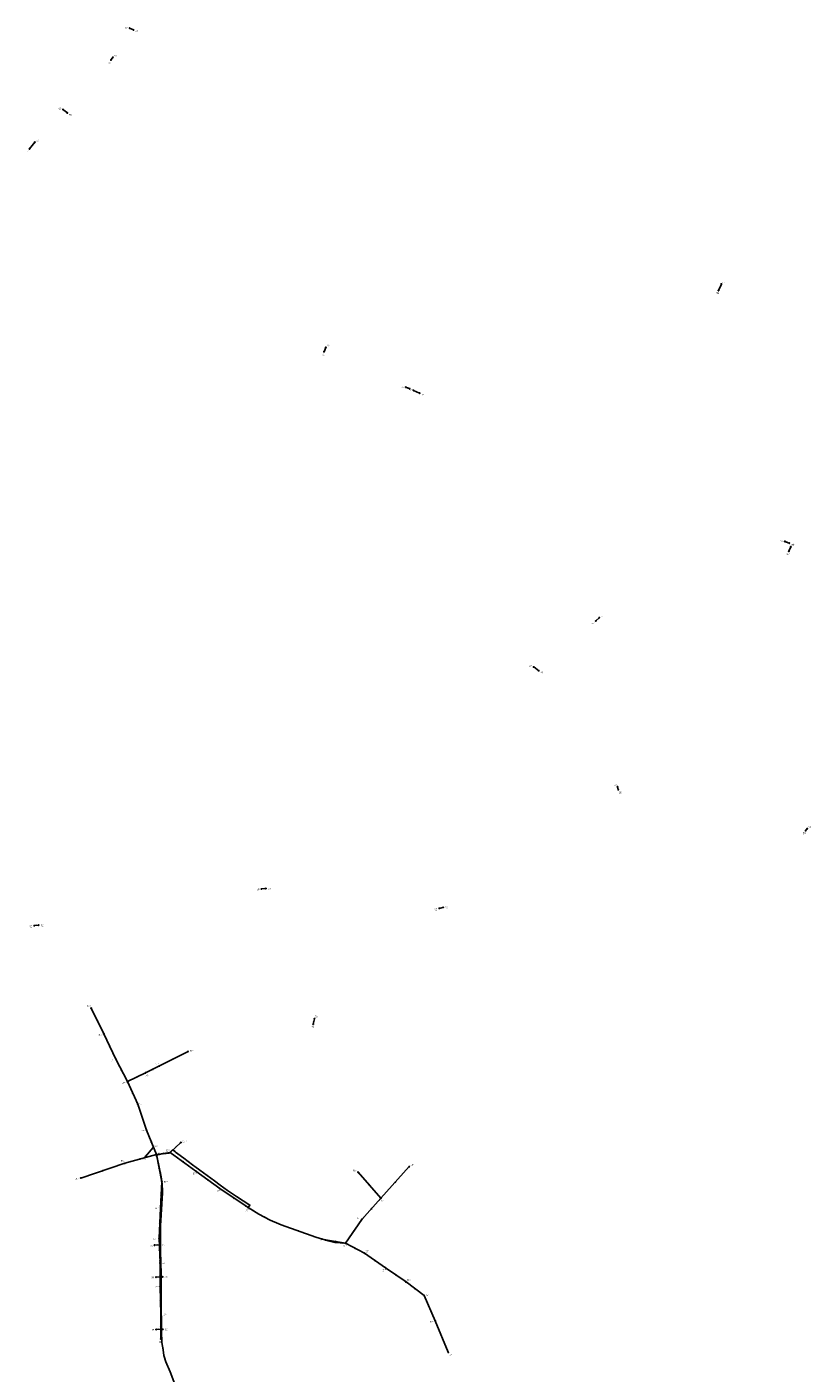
# Model space of a CAD drawing. Header units: metres. Extents: x 179992 to 198392, y 351761 to 369438.
# Tile 170 of 194: x 191880 to 193623, y 366114 to 369105. Entities that reach past the tile are written whole.
import ezdxf

# ---------------------------------------------------------------- set-up
doc = ezdxf.new("R2010")
doc.units = ezdxf.units.M

msp = doc.modelspace()

# ---------------------------------------------------------------- linework, layer by layer
at = {"layer": 'B-WE-RI-DRAINAGE-DRAIN', "linetype": 'Continuous'}
msp.add_lwpolyline([(192107.849, 369101.929), (192116.68, 369098.03)], dxfattribs=at)
at = {"layer": 'B-WE-RI-DRAINAGE-DRAIN_BETON_300', "linetype": 'Continuous'}
for points in [[(192066.374, 369031.339), (192070.961, 369037.073)], [(192721.917, 368304.33), (192730.403, 368300.889)], [(192739.119, 368296.99), (192752.536, 368291.027)], [(193144.177, 367784.888), (193151.883, 367792.021)]]:
    msp.add_lwpolyline(points, dxfattribs=at)
at = {"layer": 'B-WE-RI-DRAINAGE-DRAIN_BETON_400', "linetype": 'Continuous'}
for points in [[(193194.067, 367409.873), (193192.347, 367416.18)], [(192163.161, 366397.859), (192174.904, 366398.563)]]:
    msp.add_lwpolyline(points, dxfattribs=at)
at = {"layer": 'B-WE-RI-DRAINAGE-DRAIN_BETON_500', "linetype": 'Continuous'}
for points in [[(191959.763, 368921.212), (191969.511, 368913.643)], [(191885.45, 368833.723), (191897.147, 368848.631)], [(192540.043, 368383.116), (192544.172, 368392.749)], [(192516.002, 366889.015), (192518.869, 366901.056)], [(192143.302, 366595.197), (192160.458, 366614.739)], [(192166.97, 366210.67), (192181.59, 366211.022)]]:
    msp.add_lwpolyline(points, dxfattribs=at)
at = {"layer": 'B-WE-RI-DRAINAGE-DRAIN_BETON_600', "linetype": 'Continuous'}
msp.add_lwpolyline([(193564.498, 367961.556), (193574.246, 367957.542)], dxfattribs=at)
at = {"layer": 'B-WE-RI-DRAINAGE-DRAIN_BETON_700', "linetype": 'Continuous'}
for points in [[(193610.578, 367318.719), (193614.133, 367323.421)], [(192796.203, 367146.254), (192804.69, 367148.433)]]:
    msp.add_lwpolyline(points, dxfattribs=at)
at = {"layer": 'B-WE-RI-DRAINAGE-DRAIN_BETON_800', "linetype": 'Continuous'}
for points in [[(192401.167, 367189.383), (192410.8, 367190.3)], [(191896.046, 367107.869), (191905.909, 367109.016)], [(192166.446, 366326.93), (192181.243, 366327.575)]]:
    msp.add_lwpolyline(points, dxfattribs=at)
at = {"layer": 'B-WE-RI-DRAINAGE-DRAIN_PVC_315', "linetype": 'Continuous'}
for points in [[(193416.978, 368519.194), (193423.285, 368533.528)], [(193017.299, 367674.334), (193006.06, 367682.591)]]:
    msp.add_lwpolyline(points, dxfattribs=at)
at = {"layer": 'B-WE-RI-DRAINAGE-DRAIN_PVC_400', "linetype": 'Continuous'}
msp.add_lwpolyline([(193573.214, 367939.538), (193577.457, 367949.515)], dxfattribs=at)
at = {"layer": 'B-WE-RI-DRAINAGE-RIOOLPUT_INSPECTIEPUT'}
for centre in [(192107.85, 369101.93), (192116.68, 369098.03), (192070.96, 369037.07), (192066.37, 369031.34), (191959.76, 368921.21), (191969.51, 368913.64), (191885.45, 368833.72), (191897.15, 368848.63), (193423.29, 368533.53), (193416.98, 368519.19), (192540.04, 368383.12), (192544.17, 368392.75), (192721.92, 368304.33), (192730.4, 368300.89), (192739.12, 368296.99), (192752.54, 368291.03), (193564.5, 367961.56), (193574.25, 367957.54), (193573.21, 367939.54), (193577.46, 367949.52), (193144.18, 367784.89), (193151.88, 367792.02), (193006.06, 367682.59), (193017.3, 367674.33), (193192.35, 367416.18), (193194.07, 367409.87), (193610.58, 367318.72), (193614.13, 367323.42), (192401.17, 367189.38), (192410.8, 367190.3), (192796.2, 367146.25), (192804.69, 367148.43), (191896.05, 367107.87), (191905.91, 367109.02), (192516, 366889.02), (192518.87, 366901.06), (192160.46, 366614.74), (192143.3, 366595.2), (192163.16, 366397.86), (192174.9, 366398.56), (192166.45, 366326.93), (192181.24, 366327.58), (192166.97, 366210.67), (192181.59, 366211.02)]:
    msp.add_circle(centre, 0.8, dxfattribs=at)
at = {"layer": 'B-WE-RI-PERSLEIDING-POMPPUT'}
msp.add_circle((192587.71, 366402.1), 0.8, dxfattribs=at)
at = {"layer": 'B-WE-RI-PERSLEIDING-RIOOLPUT_INSPECTIEPUT'}
msp.add_circle((192168.11, 366596.09), 0.8, dxfattribs=at)
at = {"layer": 'B-WE-RI-PERSLEIDING_PP_75', "linetype": 'Continuous'}
for points in [[(192167.4, 366599.23), (192173.674, 366571.041), (192178.237, 366549.596), (192180.062, 366534.54), (192180.974, 366514.008), (192176.412, 366440.55), (192176.412, 366384.887), (192177.781, 366334.242), (192178.237, 366275.384), (192178.693, 366206.945), (192179.606, 366181.851), (192180.974, 366173.182), (192182.8, 366165.265), (192184.168, 366153.106), (192188.731, 366138.506), (192197.856, 366116.149), (192228.882, 366034.479), (192270.401, 365919.501), (192267.171, 365911.054)], [(192167.4, 366599.23), (192168.106, 366596.092), (192173.674, 366571.041), (192178.237, 366549.596), (192180.062, 366534.54), (192180.974, 366514.008), (192176.412, 366440.55), (192176.412, 366384.887), (192177.781, 366334.242), (192178.237, 366275.384), (192178.693, 366206.945), (192179.606, 366181.851), (192180.974, 366173.182), (192182.8, 366165.265), (192184.168, 366153.106), (192188.731, 366138.506), (192197.856, 366116.149), (192228.882, 366034.479)], [(192587.71, 366402.1), (192564.233, 366404.049), (192549.176, 366407.243), (192521.801, 366415.912), (192444.693, 366442.832), (192420.055, 366453.326), (192394.96, 366467.013), (192371.265, 366481.315), (192375.184, 366487.029), (192345.557, 366506.201), (192325.631, 366519.435), (192309.176, 366531.395), (192296.249, 366541.155), (192272.368, 366558.742), (192247.835, 366576.757), (192228.72, 366591.006), (192210.06, 366604.415), (192208.847, 366605.888), (192203.487, 366609.412), (192195.865, 366602.553), (192189.487, 366601.755), (192181.312, 366600.578), (192170.78, 366598.845), (192168.106, 366596.092)], [(192371.11, 366481.43), (192394.96, 366467.013), (192420.055, 366453.326), (192444.693, 366442.832), (192521.801, 366415.912), (192549.176, 366407.243), (192564.233, 366404.049), (192587.71, 366402.1)]]:
    msp.add_lwpolyline(points, dxfattribs=at)
at = {"layer": 'B-WE-RI-VWA-POMPPUT'}
msp.add_circle((192167.4, 366599.23), 0.8, dxfattribs=at)
at = {"layer": 'B-WE-RI-VWA-RIOOLLEIDING', "linetype": 'Continuous'}
for points in [[(192050.52, 366867.39), (192022.49, 366924.56)], [(192077.52, 366811.27), (192050.52, 366867.39)], [(192174.13, 366796.14), (192237.82, 366828.25)], [(192102.85, 366761.18), (192077.52, 366811.27)], [(192143.18, 366780.8), (192174.13, 366796.14)], [(192102.85, 366761.18), (192143.18, 366780.8)], [(192125.81, 366711.18), (192102.85, 366761.18)], [(192145.35, 366653.74), (192125.81, 366711.18)], [(192145.35, 366653.74), (192167.4, 366599.23)], [(192198.15, 366603.64), (192221.72, 366625.91)], [(192097.16, 366579.77), (192167.4, 366599.23)], [(192198.15, 366603.64), (192167.4, 366599.23)], [(192179.39, 366538.94), (192167.4, 366599.23)], [(192255.06, 366562.55), (192198.15, 366603.64)], [(191999.63, 366547.01), (192097.16, 366579.77)], [(192308.19, 366523.73), (192255.06, 366562.55)], [(192666.56, 366502.19), (192615.56, 366560.19)], [(192666.56, 366502.19), (192729.64, 366572.48)], [(192176.9, 366480.19), (192179.39, 366538.94)], [(192371.11, 366481.43), (192308.19, 366523.73)], [(192624.2, 366455.24), (192666.56, 366502.19)], [(192173.45, 366413.14), (192176.9, 366480.19)], [(192587.71, 366402.1), (192624.2, 366455.24)], [(192175.52, 366358.3), (192173.45, 366413.14)], [(192543.45, 366409.38), (192587.71, 366402.1)], [(192587.71, 366402.1), (192629.65, 366380.15)], [(192629.65, 366380.15), (192676.65, 366347.78)], [(192175.52, 366358.3), (192175.99, 366306.3)], [(192676.65, 366347.78), (192722.38, 366316.14)], [(192722.38, 366316.14), (192762.98, 366285.78)], [(192177.64, 366244.83), (192175.99, 366306.3)], [(192762.98, 366285.78), (192787.14, 366230.03)], [(192177.35, 366189.52), (192177.64, 366244.83)], [(192787.14, 366230.03), (192816.23, 366159.9)]]:
    msp.add_lwpolyline(points, dxfattribs=at)
at = {"layer": 'B-WE-RI-VWA-RIOOLPUT_INSPECTIEPUT'}
for centre in [(192022.49, 366924.56), (192050.52, 366867.39), (192237.82, 366828.25), (192077.52, 366811.27), (192174.13, 366796.14), (192102.85, 366761.18), (192143.18, 366780.8), (192125.81, 366711.18), (192145.35, 366653.74), (192221.72, 366625.91), (192198.15, 366603.64), (192097.16, 366579.77), (192255.06, 366562.55), (192615.56, 366560.19), (192729.64, 366572.48), (191999.63, 366547.01), (192179.39, 366538.94), (192308.19, 366523.73), (192666.56, 366502.19), (192176.9, 366480.19), (192371.11, 366481.43), (192624.2, 366455.24), (192173.45, 366413.14), (192543.45, 366409.38), (192629.65, 366380.15), (192175.52, 366358.3), (192676.65, 366347.78), (192722.38, 366316.14), (192175.99, 366306.3), (192762.98, 366285.78), (192177.64, 366244.83), (192787.14, 366230.03), (192177.35, 366189.52), (192816.23, 366159.9)]:
    msp.add_circle(centre, 0.8, dxfattribs=at)
at = {"layer": 'B-WE-RI-VWA_STROMINGSRICHTING'}
for points in [[(192036.52, 366897.58), (192036.51, 366895.97), (192035.22, 366896.95)], [(192064.04, 366840.94), (192064.02, 366839.33), (192062.75, 366840.32)], [(192090.18, 366787.83), (192090.18, 366786.22), (192088.89, 366787.19)], [(192123.99, 366772.27), (192123.02, 366770.99), (192124.62, 366770.97)], [(192159.63, 366789.75), (192158.65, 366788.47), (192160.26, 366788.46)], [(192114.38, 366737.79), (192114.33, 366736.18), (192113.07, 366737.19)], [(192135.8, 366684.06), (192135.58, 366682.46), (192134.43, 366683.59)], [(192156.5, 366628.09), (192156.38, 366626.48), (192155.17, 366627.55)], [(192130.7, 366589.81), (192132.28, 366589.5), (192131.08, 366588.42)], [(192184.1, 366602.35), (192182.77, 366601.43), (192184.3, 366600.93)], [(192228.19, 366582.84), (192226.6, 366583.09), (192227.35, 366581.67)], [(192046.8, 366563.61), (192048.4, 366563.39), (192047.26, 366562.25)], [(192174.38, 366567.81), (192173.4, 366569.08), (192172.97, 366567.53)], [(192283.21, 366542.87), (192281.62, 366543.14), (192282.36, 366541.71)], [(192640.65, 366532.75), (192641.06, 366531.19), (192639.57, 366531.8)], [(192698.53, 366538.89), (192698.1, 366537.33), (192699.6, 366537.93)], [(192177.36, 366508.16), (192178.15, 366509.57), (192178.8, 366508.1)], [(192341.25, 366502.37), (192339.65, 366502.58), (192340.44, 366501.18)], [(192645.81, 366480.27), (192645.38, 366478.71), (192646.88, 366479.3)], [(192174.38, 366445.26), (192175.17, 366446.67), (192175.82, 366445.19)], [(192564.28, 366406.68), (192565.58, 366405.74), (192564.04, 366405.26)], [(192606.18, 366430.26), (192605.96, 366428.67), (192607.36, 366429.45)], [(192175.26, 366384.31), (192174.48, 366385.72), (192173.82, 366384.25)], [(192610.29, 366391.1), (192608.68, 366391.12), (192609.62, 366389.82)], [(192654.74, 366363.74), (192653.15, 366363.97), (192653.93, 366362.56)], [(192176.49, 366330.87), (192175.76, 366332.3), (192175.05, 366330.85)], [(192701.11, 366331.73), (192699.52, 366331.96), (192700.29, 366330.55)], [(192744.26, 366300.67), (192742.68, 366300.96), (192743.4, 366299.52)], [(192177.57, 366274.14), (192176.82, 366275.57), (192176.13, 366274.11)], [(192776.29, 366256.87), (192775.06, 366257.91), (192774.97, 366256.3)], [(192176.77, 366215.74), (192177.49, 366217.18), (192178.21, 366215.73)], [(192802.9, 366193.91), (192801.68, 366194.97), (192801.57, 366193.36)]]:
    msp.add_lwpolyline(points, dxfattribs=at)

# ---------------------------------------------------------------- texts
at = {"layer": 'B-WE-RI-DRAINAGE_AFM'}
for s, rotation, p in [('300', 51.34, (192067.09, 369033.49)), ('500', -37.83, (191963.88, 368919.02)), ('500', 51.88, (191889.71, 368840.45)), ('315', 66.25, (193418.79, 368525.25)), ('500', 66.8, (192540.78, 368386.81)), ('300', -22.07, (192725, 368303.94)), ('300', -23.96, (192744.72, 368295.34)), ('600', -22.38, (193568.23, 367960.88)), ('400', 66.96, (193574, 367943.4)), ('300', 42.79, (193146.36, 367787.98)), ('315', -36.3, (193010.88, 367680.03)), ('400', -74.75, (193193.55, 367414.74)), ('700', 52.91, (193610.8, 367320.28)), ('800', 5.44, (192404.36, 367190.46)), ('700', 14.4, (192798.74, 367147.72)), ('800', 6.63, (191899.35, 367109.02)), ('500', 76.61, (192516.32, 366893.68)), ('500', 48.72, (192150.26, 366604.3)), ('400', 3.43, (192167.42, 366398.9)), ('800', 2.5, (192172.25, 366327.97)), ('500', 1.38, (192172.7, 366211.59))]:
    msp.add_text(s, height=1.3, rotation=rotation, dxfattribs=at).set_placement(p)
at = {"layer": 'B-WE-RI-DRAINAGE_PUTDEKSELNIVEAU'}
for p in [(192097.67, 369100.86), (192121.07, 369093.14), (192073.98, 369038.76), (192060.47, 369023.77), (191950.17, 368921.16), (191973.29, 368907.75), (191879.55, 368826.15), (191900.17, 368850.32), (193425.24, 368535.87), (193412.15, 368510.97), (192546.12, 368395.09), (192535.21, 368374.89), (192711.71, 368303.19), (192728.94, 368295.93), (192734.82, 368296.07), (192756.92, 368286.13), (193554.29, 367960.41), (193568.38, 367931.31), (193578.66, 367952.73), (193579.41, 367951.86), (193134.85, 367778.74), (193155.45, 367792.29), (192996.42, 367682.47), (193021.13, 367668.51), (193185.26, 367418.75), (193195.31, 367401.4), (193604.74, 367311.1), (193617.09, 367325.16), (192390.63, 367186.02), (192415.58, 367187.78), (192785.79, 367142.15), (192809.35, 367146.65), (191885.51, 367104.43), (191910.68, 367106.58), (192511.96, 366880.52), (192520.03, 366903.67), (192163.67, 366616.27), (192137.21, 366587.79), (192152.61, 366394.67), (192179.7, 366395.87), (192155.89, 366323.82), (192186.04, 366324.8), (192156.41, 366207.65), (192186.39, 366208.17)]:
    msp.add_text('-999.99', height=1.2, dxfattribs=at).set_placement(p)
at = {"layer": 'B-WE-RI-DRAINAGE_PUTNUMMER'}
for s, p in [('683B', (192097.67, 369102.9)), ('683A', (192121.07, 369095.18)), ('689A', (192073.98, 369040.8)), ('689B', (192060.47, 369025.81)), ('688B', (191950.17, 368923.2)), ('688A', (191973.29, 368909.79)), ('687B', (191879.55, 368828.19)), ('687A', (191900.17, 368852.36)), ('682A', (193425.24, 368537.91)), ('682B', (193412.15, 368513.01)), ('695B', (192535.21, 368376.93)), ('695A', (192546.12, 368397.13)), ('694B', (192711.71, 368305.23)), ('693B', (192728.94, 368297.97)), ('694A', (192734.82, 368298.11)), ('693A', (192756.92, 368288.17)), ('692B', (193554.29, 367962.45)), ('691B', (193568.38, 367933.35)), ('692A', (193578.66, 367954.77)), ('691A', (193579.41, 367953.9)), ('703B', (193134.85, 367780.78)), ('703A', (193155.45, 367794.33)), ('704A', (192996.42, 367684.51)), ('704B', (193021.13, 367670.55)), ('702A', (193185.26, 367420.79)), ('702B', (193195.31, 367403.44)), ('696B', (193604.74, 367313.14)), ('696A', (193617.09, 367327.2)), ('713B', (192390.63, 367188.06)), ('713A', (192415.58, 367189.82)), ('701A', (192809.35, 367148.69)), ('701B', (192785.79, 367144.19)), ('712B', (191885.51, 367106.47)), ('712A', (191910.68, 367108.62)), ('700B', (192511.96, 366882.56)), ('700A', (192520.03, 366905.71)), ('711A', (192163.67, 366618.31)), ('711B', (192137.21, 366589.83)), ('714B', (192152.61, 366396.71)), ('714A', (192179.7, 366397.91)), ('715B', (192155.89, 366325.86)), ('715A', (192186.04, 366326.84)), ('716B', (192156.41, 366209.69)), ('716A', (192186.39, 366210.21))]:
    msp.add_text(s, height=1.8, dxfattribs=at).set_placement(p)
at = {"layer": 'B-WE-RI-PERSLEIDING_AFM'}
for rotation, p in [(9.34, (192174.89, 366600.33)), (7.13, (192191.54, 366602.81)), (-33.32, (192205.73, 366608.87)), (-35.7, (192219, 366598.95)), (-77.99, (192176.5, 366561.51)), (-77.99, (192176.5, 366561.51)), (-36.29, (192259.71, 366569)), (-87.46, (192181.25, 366525.35)), (-37.05, (192302.36, 366537.53)), (-33.59, (192335.17, 366514.02)), (86.45, (192177.85, 366476.3)), (55.56, (192371.98, 366483.78)), (-31.15, (192382.54, 366475.42)), (-28.61, (192406.97, 366461.34)), (-28.61, (192406.97, 366461.34)), (-23.07, (192431.73, 366449.22)), (90, (192175.63, 366411.69)), (-19.25, (192482.52, 366430.46)), (-19.25, (192482.52, 366430.46)), (-17.57, (192534.74, 366412.62)), (-11.98, (192555.85, 366406.64)), (-11.98, (192555.85, 366406.64)), (-4.75, (192575, 366403.93)), (-89.56, (192178.78, 366305.85)), (-89.56, (192178.78, 366305.85)), (-87.92, (192179.9, 366195.47)), (-81.03, (192180.91, 366178.68)), (-77.01, (192182.42, 366170.39)), (-72.64, (192186.89, 366147.05)), (-72.64, (192186.89, 366147.05))]:
    msp.add_text('75', height=1.3, rotation=rotation, dxfattribs=at).set_placement(p)
at = {"layer": 'B-WE-RI-PERSLEIDING_BOB'}
for s, rotation, p in [('27.86', -77.45, (192166.08, 366596.89)), ('28.37', -31.15, (192371.89, 366478.85)), ('27.57', -4.75, (192580.78, 366400.87)), ('27.75', -4.75, (192580.78, 366400.87))]:
    msp.add_text(s, height=1.2, rotation=rotation, dxfattribs=at).set_placement(p)
at = {"layer": 'B-WE-RI-PERSLEIDING_PUTDEKSELNIVEAU'}
for s, p in [('-999.99', (192155.08, 366595.1)), ('29.89', (192581.11, 366393.72))]:
    msp.add_text(s, height=1.2, dxfattribs=at).set_placement(p)
at = {"layer": 'B-WE-RI-PERSLEIDING_PUTNUMMER'}
for s, p in [('BR0001', (192155.08, 366597.14)), ('G16_02A', (192581.11, 366395.76))]:
    msp.add_text(s, height=1.8, dxfattribs=at).set_placement(p)
at = {"layer": 'B-WE-RI-VWA_AFM'}
for s, rotation, p in [('200', -63.88, (192036.51, 366897.72)), ('200', -64.31, (192064.05, 366841.09)), ('200', 26.76, (192204.23, 366812.2)), ('200', -63.17, (192090.18, 366787.98)), ('200', 25.94, (192121.27, 366771.01)), ('200', 26.36, (192156.92, 366788.48)), ('200', -65.34, (192114.38, 366737.92)), ('200', -71.21, (192135.82, 366684.19)), ('200', -67.98, (192156.52, 366628.23)), ('200', 43.38, (192208.26, 366614.29)), ('200', 15.49, (192130.57, 366589.85)), ('200', 8.16, (192181.12, 366601.99)), ('200', -35.83, (192225.8, 366584.63)), ('200', 18.57, (192046.66, 366563.61)), ('200', -78.75, (192173.86, 366570.78)), ('200', -36.15, (192280.82, 366544.66)), ('160', -48.67, (192640.62, 366532.86)), ('200', 48.09, (192696.47, 366536.71)), ('200', 87.57, (192177.3, 366508.03)), ('200', -33.91, (192338.79, 366504.12)), ('200', 47.94, (192643.75, 366478.09)), ('200', 87.05, (192174.31, 366445.13)), ('200', -9.34, (192564.16, 366406.77)), ('200', 55.52, (192604.42, 366427.82)), ('200', -87.84, (192175.2, 366387.31)), ('200', -27.63, (192607.67, 366392.53)), ('200', -34.56, (192652.32, 366365.49)), ('200', -89.48, (192176.51, 366333.88)), ('200', -34.68, (192698.68, 366333.49)), ('200', -36.79, (192741.9, 366302.53)), ('200', -88.46, (192177.55, 366277.15)), ('200', -66.57, (192775.15, 366259.65)), ('200', 89.7, (192176.7, 366215.63)), ('200', -67.47, (192801.81, 366196.71))]:
    msp.add_text(s, height=1.3, rotation=rotation, dxfattribs=at).set_placement(p)
at = {"layer": 'B-WE-RI-VWA_BOB'}
for s, rotation, p in [('28.73', -63.88, (192021.75, 366921.97)), ('28.59', -63.88, (192045.91, 366872.7)), ('28.59', -64.31, (192049.77, 366864.81)), ('28.47', -64.31, (192072.95, 366816.62)), ('28.47', -63.17, (192076.82, 366808.67)), ('28.74', 26.36, (192168.84, 366791.51)), ('28.32', -63.17, (192098.18, 366766.44)), ('28.38', 25.94, (192105.44, 366760.44)), ('28.61', 25.94, (192137.85, 366776.21)), ('28.61', 26.36, (192145.77, 366780.08)), ('28.32', -65.34, (192102.05, 366758.61)), ('28.18', -65.34, (192121.34, 366716.61)), ('28.18', -71.21, (192124.75, 366708.71)), ('28.04', -71.21, (192141.46, 366659.6)), ('28.04', -67.98, (192144.43, 366651.21)), ('27.68', 15.49, (192161.33, 366595.68)), ('27.86', -67.98, (192163.18, 366604.86)), ('27.63', -78.75, (192166.02, 366596.92)), ('27.66', 8.16, (192169.64, 366597.73)), ('27.88', 8.16, (192191.67, 366600.89)), ('27.88', -35.83, (192198.72, 366601.01)), ('28.03', 18.57, (192091.29, 366575.9)), ('28.03', 15.49, (192099.57, 366578.57)), ('28.06', -35.83, (192248.49, 366565.07)), ('28.06', -36.15, (192255.61, 366559.92)), ('28.95', -48.67, (192615.53, 366557.5)), ('28.95', 48.09, (192726.44, 366566.22)), ('28.37', 18.57, (192002.1, 366545.94)), ('27.86', -78.75, (192176.3, 366545.26)), ('27.86', 87.57, (192180.9, 366532.07)), ('28.22', -36.15, (192301.64, 366526.29)), ('28.22', -33.91, (192308.85, 366521.12)), ('28.69', -48.67, (192660.72, 366506.11)), ('28.70', 47.94, (192663.34, 366495.94)), ('28.70', 48.09, (192669.24, 366502.48)), ('27.98', 87.05, (192178.35, 366473.31)), ('27.98', 87.57, (192178.78, 366482.11)), ('28.37', -33.91, (192364.46, 366483.73)), ('28.40', 55.52, (192621.83, 366448.62)), ('28.40', 47.94, (192626.88, 366455.52)), ('28.08', -87.84, (192171.73, 366411.07)), ('28.08', 87.05, (192175.35, 366415.04)), ('28.80', -9.34, (192545.13, 366407.28)), ('28.26', 55.52, (192590.33, 366402.73)), ('28.72', -9.34, (192580.71, 366401.43)), ('27.57', -27.63, (192588.65, 366399.58)), ('27.70', -27.63, (192622.79, 366381.71)), ('27.70', -34.56, (192630.28, 366377.53)), ('28.17', -87.84, (192173.46, 366365.03)), ('28.17', -89.48, (192173.74, 366356.28)), ('27.85', -34.56, (192670.03, 366350.15)), ('27.85', -34.68, (192677.27, 366345.16)), ('28.28', -89.48, (192174.13, 366313.08)), ('28.00', -34.68, (192715.76, 366318.53)), ('28.00', -36.79, (192722.9, 366313.5)), ('28.18', -88.46, (192174.24, 366304.25)), ('28.11', -36.79, (192756.46, 366288.41)), ('28.11', -66.57, (192762.12, 366283.23)), ('28.38', -88.46, (192175.66, 366251.58)), ('28.38', 89.7, (192179.4, 366238.02)), ('28.23', -66.57, (192782.78, 366235.55)), ('28.23', -67.47, (192786.24, 366227.49)), ('28.46', 89.7, (192179.16, 366191.51)), ('28.42', -67.47, (192811.96, 366165.49))]:
    msp.add_text(s, height=1.2, rotation=rotation, dxfattribs=at).set_placement(p)
at = {"layer": 'B-WE-RI-VWA_PUTDEKSELNIVEAU'}
for s, p in [('29.96', (192013.11, 366926.8)), ('29.83', (192039.01, 366862.35)), ('999.00', (192242.13, 366827.41)), ('29.77', (192066.01, 366806.23)), ('30.09', (192164.83, 366798.41)), ('30.14', (192143.18, 366773.06)), ('30.03', (192091.3, 366756.21)), ('29.95', (192130.29, 366709.96)), ('29.76', (192133.64, 366649.16)), ('999.00', (192225.23, 366626.24)), ('29.78', (192088.64, 366582.34)), ('29.92', (192169.8, 366601.35)), ('29.82', (192188.92, 366605.95)), ('29.77', (192248.64, 366554.83)), ('999.99', (192605.15, 366561.72)), ('30.24', (192732.85, 366574.01)), ('29.76', (191987.86, 366542.59)), ('29.92', (192184.18, 366536.33)), ('29.94', (192301.84, 366515.96)), ('30.06', (192666.56, 366494.45)), ('29.90', (192164.91, 366477.5)), ('29.95', (192365.33, 366473.31)), ('30.05', (192613.27, 366455.32)), ('29.85', (192161.45, 366410.2)), ('29.98', (192531.51, 366407.19)), ('29.60', (192632.12, 366382.22)), ('29.84', (192180.32, 366355.44)), ('29.64', (192670.3, 366340.01)), ('29.59', (192725.2, 366317.98)), ('30.00', (192163.99, 366303.28)), ('29.63', (192766.76, 366285.8)), ('29.62', (192182.44, 366241.89)), ('29.44', (192775.52, 366225.21)), ('29.62', (192173.67, 366180.88)), ('29.62', (192818.03, 366151.61))]:
    msp.add_text(s, height=1.2, dxfattribs=at).set_placement(p)
at = {"layer": 'B-WE-RI-VWA_PUTNUMMER'}
for s, p in [('BR872', (192013.11, 366928.84)), ('BR871', (192039.01, 366864.39)), ('BR8741', (192242.13, 366829.45)), ('BR870', (192066.01, 366808.27)), ('BR874', (192164.83, 366800.45)), ('BR873', (192143.18, 366775.1)), ('BR869', (192091.3, 366758.25)), ('BR868', (192130.29, 366712)), ('BR867', (192133.64, 366651.2)), ('BR8631', (192225.23, 366628.28)), ('BR861', (192088.64, 366584.38)), ('G16_03A', (192169.8, 366603.39)), ('BR863', (192188.92, 366607.99)), ('BR864', (192248.64, 366556.87)), ('BR885', (192605.15, 366563.76)), ('BR884', (192732.85, 366576.05)), ('BR862', (191987.86, 366544.63)), ('BR854', (192184.18, 366538.37)), ('BR865', (192301.84, 366518)), ('BR883', (192666.56, 366496.49)), ('BR855', (192164.91, 366479.54)), ('BR866', (192365.33, 366475.35)), ('BR882', (192613.27, 366457.36)), ('BR856', (192161.45, 366412.24)), ('BR886', (192531.51, 366409.23)), ('BR876', (192632.12, 366384.26)), ('BR857', (192180.32, 366357.48)), ('BR877', (192670.3, 366342.05)), ('BR878', (192725.2, 366320.02)), ('BR858', (192163.99, 366305.32)), ('BR879', (192766.76, 366287.84)), ('BR859', (192182.44, 366243.93)), ('BR880', (192775.52, 366227.25)), ('BR860', (192173.67, 366182.92)), ('BR881', (192818.03, 366153.65))]:
    msp.add_text(s, height=1.8, dxfattribs=at).set_placement(p)

doc.saveas('drawing.dxf')
